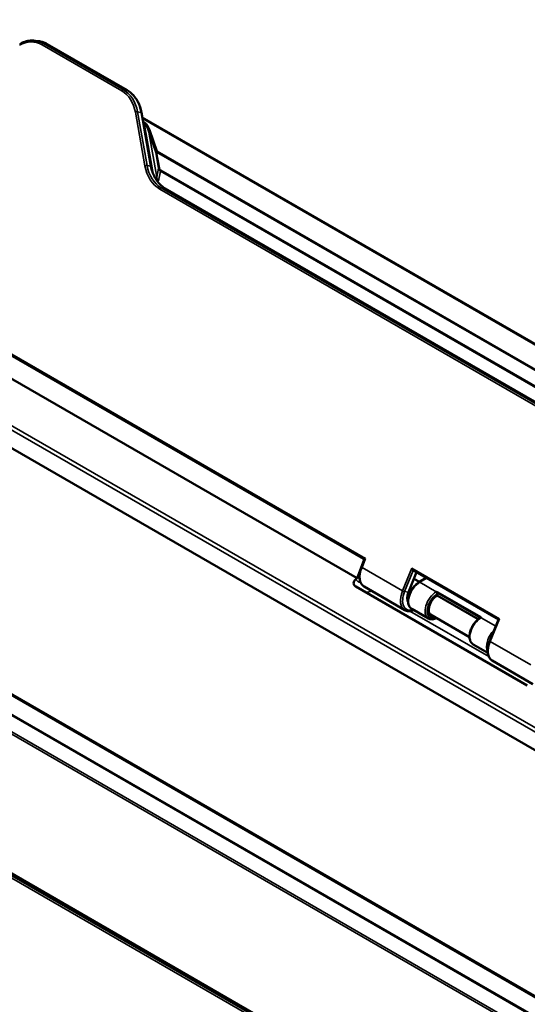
# Paper-space layout 'Sheet_1' of a CAD drawing. Header units: millimetres. Extents: x 0.8 to 58.3, y 0.8 to 58.3.
# Tile 5 of 128: x 10.1 to 12.7, y 10.9 to 16. Entities that reach past the tile are written whole.
import ezdxf

# ---------------------------------------------------------------- set-up
doc = ezdxf.new("R2010")
doc.units = ezdxf.units.MM
doc.layers.add('Visible (ISO)', color=7, linetype='Continuous', lineweight=50)
doc.layers.add('Visible Narrow (ISO)', color=7, linetype='Continuous', lineweight=35)

psp = doc.layouts.new('Sheet_1')

# ---------------------------------------------------------------- linework, layer by layer
at = {"layer": 'Visible (ISO)'}
for p, q in [((14.9262, 10.99081), (4.31787, 17.11553)), ((14.07479, 10.19929), (3.23173, 16.45954)), ((10.16599, 15.93491), (10.18501, 15.93253)), ((10.64571, 15.67728), (10.23008, 15.91724)), ((3.03021, 15.63905), (13.99872, 9.30638)), ((11.8792, 13.23325), (7.82524, 15.57381)), ((10.77034, 15.28081), (10.72071, 15.5608)), ((7.83871, 15.44434), (11.84445, 13.13163)), ((15.53044, 12.45951), (10.84418, 15.16513)), ((11.84445, 13.13163), (11.8823, 13.22868)), ((11.86784, 13.19021), (11.88198, 13.22519)), ((12.1546, 13.1626), (12.11304, 13.05977)), ((12.13596, 13.17336), (12.58118, 12.91631)), ((11.84445, 13.13163), (11.83805, 13.12647)), ((12.16951, 13.11236), (12.14096, 13.12884)), ((12.20556, 13.13318), (12.16728, 13.11107)), ((12.73185, 12.57184), (11.83782, 13.08801)), ((12.09301, 12.96559), (11.88144, 13.08774)), ((12.26309, 13.04479), (12.26309, 13.05122)), ((12.47527, 12.91774), (12.26146, 13.04118)), ((12.21618, 12.92175), (12.12988, 12.97158)), ((12.43064, 12.82521), (12.22799, 12.94221)), ((12.5814, 12.91687), (12.53597, 12.80447)), ((12.52588, 12.74295), (12.45003, 12.78674)), ((12.76115, 12.57984), (12.54957, 12.70199))]:
    psp.add_line(p, q, dxfattribs=at)
for centre, major_axis, ratio, start_param, end_param in [((11.89396, 13.23382), (-0.01481, -0.0005), 0.0540282, 0.0864081, 0.0920528), ((11.89396, 13.23382), (-0.01481, -0.0005), 0.0540282, 5.0373505, 5.7108484), ((11.89396, 13.23382), (-0.01207, -0.01078), 0.2277033, 4.9081749, 5.5816728), ((12.13449, 13.1833), (0.00354, -0.0103), 0.4027535, 4.5171222, 5.8493667), ((12.25752, 13.05443), (0.00394, -0.00682), 0.5773503, 0.7853982, 1.3089969), ((12.25752, 13.048), (0.00394, -0.00682), 0.5773503, 0.2617994, 0.7853982), ((12.49137, 12.91942), (-0.00394, 0.00682), 0.5773503, 5.4977871, 6.2831853), ((12.59104, 12.91971), (-0.00968, -0.00333), 0.2274965, 5.1462076, 6.0879185)]:
    psp.add_ellipse(centre, major_axis=major_axis, ratio=ratio, start_param=start_param, end_param=end_param, dxfattribs=at)
for points, knots in [([(10.16599, 15.93491), (10.1606, 15.93559), (10.15515, 15.93589), (10.14425, 15.93574), (10.13878, 15.93528), (10.12791, 15.93362), (10.1225, 15.93242), (10.1118, 15.92928), (10.10652, 15.92735), (10.09614, 15.92279), (10.09104, 15.92016), (10.08607, 15.9172)], [1.89330205, 1.89330205, 1.89330205, 1.89330205, 2.00401252, 2.00401252, 2.11472298, 2.11472298, 2.22543345, 2.22543345, 2.33614391, 2.33614391, 2.44685438, 2.44685438, 2.44685438, 2.44685438]), ([(10.18501, 15.93253), (10.18816, 15.93213), (10.19129, 15.93161), (10.19749, 15.93031), (10.20057, 15.92953), (10.20668, 15.92773), (10.2097, 15.92671), (10.21566, 15.92441), (10.21861, 15.92314), (10.22441, 15.92037), (10.22727, 15.91886), (10.23008, 15.91724)], [4.38988325, 4.38988325, 4.38988325, 4.38988325, 4.4543844, 4.4543844, 4.51888555, 4.51888555, 4.58338669, 4.58338669, 4.64788784, 4.64788784, 4.71238898, 4.71238898, 4.71238898, 4.71238898]), ([(10.64571, 15.67728), (10.65334, 15.67287), (10.6606, 15.66762), (10.67415, 15.6556), (10.68045, 15.64883), (10.69191, 15.63401), (10.69708, 15.62595), (10.70613, 15.6088), (10.71001, 15.5997), (10.71641, 15.58075), (10.71892, 15.57089), (10.72071, 15.5608)], [4.71238898, 4.71238898, 4.71238898, 4.71238898, 4.88760059, 4.88760059, 5.0628122, 5.0628122, 5.23802381, 5.23802381, 5.41323542, 5.41323542, 5.58844703, 5.58844703, 5.58844703, 5.58844703]), ([(10.77034, 15.28081), (10.77215, 15.27059), (10.77469, 15.26064), (10.78112, 15.24157), (10.78502, 15.23246), (10.79405, 15.21535), (10.79917, 15.20737), (10.81047, 15.19276), (10.81664, 15.18613), (10.82983, 15.17444), (10.83685, 15.16936), (10.84418, 15.16513)], [3.83633093, 3.83633093, 3.83633093, 3.83633093, 4.01154254, 4.01154254, 4.18675415, 4.18675415, 4.36196576, 4.36196576, 4.53717737, 4.53717737, 4.71238898, 4.71238898, 4.71238898, 4.71238898]), ([(11.88206, 13.2254), (11.88214, 13.22562), (11.88221, 13.22588), (11.88235, 13.22656), (11.8824, 13.22702), (11.8824, 13.22817), (11.8823, 13.22888), (11.88185, 13.23033), (11.88146, 13.23106), (11.88072, 13.23202), (11.88044, 13.23232), (11.87985, 13.23285), (11.87953, 13.23308), (11.87923, 13.23325)], [0.000964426, 0.000964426, 0.000964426, 0.000964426, 0.003615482, 0.003615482, 0.007696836, 0.007696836, 0.013806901, 0.013806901, 0.020902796, 0.020902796, 0.024679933, 0.024679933, 0.028597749, 0.028597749, 0.028597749, 0.028597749]), ([(11.86784, 13.19021), (11.86447, 13.18187), (11.86183, 13.17342), (11.8582, 13.15679), (11.85722, 13.14862), (11.85703, 13.13305), (11.85783, 13.12565), (11.86131, 13.11206), (11.86401, 13.10587), (11.87135, 13.09526), (11.87602, 13.09087), (11.88144, 13.08774)], [6.2831853, 6.2831853, 6.2831853, 6.2831853, 6.5496342, 6.5496342, 6.8160831, 6.8160831, 7.082532, 7.082532, 7.3489809, 7.3489809, 7.6154298, 7.6154298, 7.6154298, 7.6154298]), ([(11.83782, 13.08801), (11.83598, 13.08907), (11.83433, 13.09028), (11.83137, 13.09302), (11.83009, 13.09457), (11.82722, 13.09926), (11.8263, 13.10261), (11.82642, 13.10957), (11.82744, 13.11311), (11.83138, 13.1201), (11.83434, 13.12347), (11.83805, 13.12647)], [-0.15940288, -0.15940288, -0.15940288, -0.15940288, -0.13957154, -0.13957154, -0.11847709, -0.11847709, -0.07969337, -0.07969337, -0.04088122, -0.04088122, -0.000001, -0.000001, -0.000001, -0.000001]), ([(12.16728, 13.11107), (12.1607, 13.10727), (12.15428, 13.10229), (12.14228, 13.09053), (12.13671, 13.08376), (12.12692, 13.06914), (12.1227, 13.0613), (12.11599, 13.04527), (12.1135, 13.03707), (12.11054, 13.02103), (12.11008, 13.01319), (12.11143, 12.99863), (12.11323, 12.99189), (12.11908, 12.98075), (12.12295, 12.97621), (12.12842, 12.97246), (12.12914, 12.972), (12.12988, 12.97158)], [4.712389, 4.712389, 4.712389, 4.712389, 5.0483288, 5.0483288, 5.3830928, 5.3830928, 5.7158253, 5.7158253, 6.0489591, 6.0489591, 6.3845585, 6.3845585, 6.718522, 6.718522, 7.0237124, 7.0237124, 7.0685835, 7.0685835, 7.0685835, 7.0685835]), ([(12.11304, 13.05977), (12.11101, 13.05475), (12.10944, 13.0497), (12.10732, 13.03997), (12.10677, 13.03528), (12.10666, 13.0267), (12.10711, 13.02281), (12.1086, 13.01702), (12.10945, 13.01487), (12.11045, 13.01306)], [6.28318531, 6.28318531, 6.28318531, 6.28318531, 6.5496342, 6.5496342, 6.8160831, 6.8160831, 7.082532, 7.082532, 7.28056127, 7.28056127, 7.28056127, 7.28056127]), ([(12.25752, 13.06086), (12.25752, 13.06086), (12.25752, 13.06086), (12.25752, 13.06086), (12.25752, 13.06086), (12.25752, 13.06086), (12.25752, 13.06086), (12.25753, 13.06086), (12.25753, 13.06086), (12.25753, 13.06086), (12.25753, 13.06086), (12.25753, 13.06086), (12.25753, 13.06086), (12.25754, 13.06086), (12.25754, 13.06086), (12.25754, 13.06086), (12.25754, 13.06086), (12.25754, 13.06086), (12.25754, 13.06086), (12.25755, 13.06086), (12.25755, 13.06086), (12.25755, 13.06086), (12.25756, 13.06086), (12.25756, 13.06086), (12.25757, 13.06086), (12.25758, 13.06086), (12.25758, 13.06085), (12.25759, 13.06085), (12.2576, 13.06085), (12.25762, 13.06084), (12.25764, 13.06084), (12.25767, 13.06082), (12.25769, 13.06081), (12.25773, 13.06078), (12.25773, 13.06078), (12.25775, 13.06077), (12.25776, 13.06076), (12.2578, 13.06073), (12.25783, 13.06071), (12.25794, 13.06064), (12.25802, 13.06059), (12.25823, 13.06044), (12.25834, 13.06036), (12.25867, 13.06011), (12.25887, 13.05993), (12.25951, 13.05934), (12.25993, 13.05889), (12.26082, 13.05779), (12.26126, 13.05712), (12.2619, 13.0559), (12.26214, 13.05538), (12.26234, 13.05486)], [-0.000001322, -0.000001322, -0.000001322, -0.000001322, 0, 0, 0.000005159, 0.000005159, 0.000010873, 0.000010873, 0.000016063, 0.000016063, 0.000028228, 0.000028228, 0.000034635, 0.000034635, 0.000045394, 0.000045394, 0.000052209, 0.000052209, 0.000062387, 0.000062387, 0.000078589, 0.000078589, 0.00010247, 0.00010247, 0.000131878, 0.000131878, 0.00016905, 0.00016905, 0.000238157, 0.000238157, 0.000360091, 0.000360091, 0.000604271, 0.000604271, 0.000671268, 0.000671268, 0.000748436, 0.000748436, 0.001026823, 0.001026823, 0.001739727, 0.001739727, 0.002590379, 0.002590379, 0.004211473, 0.004211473, 0.007618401, 0.007618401, 0.011881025, 0.011881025, 0.014915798, 0.014915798, 0.014915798, 0.014915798]), ([(12.22799, 12.94221), (12.22479, 12.94406), (12.22213, 12.94718), (12.21902, 12.95549), (12.21822, 12.95974), (12.21796, 12.96923), (12.21845, 12.9744), (12.22072, 12.98529), (12.22252, 12.99102), (12.22729, 13.0024), (12.23027, 13.00806), (12.23713, 13.01867), (12.241, 13.02361), (12.24915, 13.03222), (12.25343, 13.0359), (12.25902, 13.03971), (12.26037, 13.04056), (12.2617, 13.04132)], [5.4977871, 5.4977871, 5.4977871, 5.4977871, 5.9418406, 5.9418406, 6.2527106, 6.2527106, 6.5502477, 6.5502477, 6.85123, 6.85123, 7.1554982, 7.1554982, 7.4603894, 7.4603894, 7.7630263, 7.7630263, 7.8598772, 7.8598772, 7.8598772, 7.8598772]), ([(12.2617, 13.04132), (12.26182, 13.04139), (12.26196, 13.04151), (12.26218, 13.04178), (12.26226, 13.04189), (12.26234, 13.042)], [0.0087866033, 0.0087866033, 0.0087866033, 0.0087866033, 0.0104815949, 0.0104815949, 0.0113267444, 0.0113267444, 0.0113267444, 0.0113267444]), ([(12.09301, 12.96559), (12.09871, 12.9623), (12.10521, 12.96043), (12.11929, 12.95957), (12.12693, 12.96076), (12.13649, 12.96399), (12.13841, 12.96473), (12.14033, 12.96555)], [1.33224448, 1.33224448, 1.33224448, 1.33224448, 1.61247926, 1.61247926, 1.91338034, 1.91338034, 1.98890015, 1.98890015, 1.98890015, 1.98890015]), ([(12.25919, 12.9242), (12.25685, 12.92295), (12.2545, 12.92186), (12.24901, 12.91969), (12.24586, 12.91874), (12.23961, 12.91748), (12.23649, 12.91716), (12.23035, 12.91723), (12.22734, 12.91762), (12.22154, 12.91913), (12.21876, 12.92027), (12.21618, 12.92175)], [4.75085469, 4.75085469, 4.75085469, 4.75085469, 4.86946861, 4.86946861, 5.02654825, 5.02654825, 5.18362788, 5.18362788, 5.34070751, 5.34070751, 5.49778714, 5.49778714, 5.49778714, 5.49778714]), ([(12.45003, 12.78674), (12.44558, 12.78931), (12.44176, 12.79294), (12.4356, 12.80199), (12.43337, 12.80751), (12.43059, 12.82025), (12.43025, 12.8276), (12.43164, 12.84314), (12.43342, 12.85135), (12.43884, 12.86764), (12.44248, 12.87572), (12.45123, 12.89102), (12.45634, 12.89824), (12.46758, 12.91116), (12.47371, 12.91685), (12.48251, 12.92322), (12.48496, 12.92481), (12.48743, 12.92624)], [5.4977871, 5.4977871, 5.4977871, 5.4977871, 5.7690143, 5.7690143, 6.0631489, 6.0631489, 6.3913589, 6.3913589, 6.7276456, 6.7276456, 7.0615454, 7.0615454, 7.3941225, 7.3941225, 7.7279114, 7.7279114, 7.8539816, 7.8539816, 7.8539816, 7.8539816]), ([(12.53597, 12.80447), (12.5326, 12.79613), (12.52996, 12.78767), (12.52634, 12.77104), (12.52535, 12.76287), (12.52516, 12.7473), (12.52596, 12.7399), (12.52945, 12.72632), (12.53214, 12.72012), (12.53948, 12.70952), (12.54415, 12.70512), (12.54957, 12.70199)], [6.2831853, 6.2831853, 6.2831853, 6.2831853, 6.5496342, 6.5496342, 6.8160831, 6.8160831, 7.082532, 7.082532, 7.3489809, 7.3489809, 7.6154298, 7.6154298, 7.6154298, 7.6154298])]:
    psp.add_open_spline(points, degree=3, knots=knots, dxfattribs=at)
at = {"layer": 'Visible Narrow (ISO)'}
for p, q in [((14.98822, 11.0728), (4.23153, 17.28318)), ((4.24525, 17.25223), (14.9761, 11.05677)), ((14.07041, 10.09706), (3.07582, 16.44479)), ((3.07674, 16.43787), (14.06161, 10.09576)), ((3.20555, 16.46663), (14.08097, 10.18771)), ((3.0364, 16.36365), (14.00491, 10.03098)), ((14.00871, 10.04113), (3.0402, 16.3738)), ((10.62565, 15.68001), (10.21001, 15.91998)), ((10.21001, 15.91998), (10.22903, 15.91759)), ((10.20236, 15.91341), (10.61799, 15.67344)), ((10.22903, 15.91759), (10.64467, 15.67762)), ((10.62565, 15.68001), (10.64467, 15.67762)), ((13.99597, 9.28661), (3.02746, 15.61928)), ((3.02777, 15.64459), (13.99627, 9.31192)), ((13.99977, 9.29676), (3.03126, 15.62943)), ((11.8892, 13.23442), (7.8136, 15.58747)), ((10.68918, 15.56241), (10.73881, 15.28242)), ((10.74969, 15.28394), (10.70006, 15.56393)), ((10.70006, 15.56393), (10.71909, 15.56154)), ((10.71909, 15.56154), (10.76872, 15.28155)), ((15.81084, 12.60013), (10.72503, 15.53642)), ((10.72637, 15.52884), (15.80629, 12.59595)), ((10.73725, 15.50907), (10.72904, 15.51382)), ((10.73023, 15.50707), (10.73467, 15.50451)), ((10.73467, 15.50451), (10.78121, 15.24208)), ((10.75909, 15.45819), (10.7954, 15.35212)), ((10.75909, 15.45819), (10.80062, 15.22402)), ((10.80204, 15.35874), (10.76573, 15.4648)), ((10.81404, 15.27191), (10.79946, 15.35418)), ((10.79946, 15.35418), (15.71463, 12.5164)), ((15.71721, 12.52097), (10.80204, 15.35874)), ((10.7954, 15.35212), (10.80999, 15.26986)), ((10.76872, 15.28155), (10.74969, 15.28394)), ((10.80062, 15.22402), (10.80999, 15.26986)), ((10.80984, 15.20477), (10.81997, 15.2543)), ((10.81997, 15.2543), (15.59211, 12.4991)), ((15.59333, 12.50482), (10.82118, 15.26002)), ((10.81646, 15.1613), (15.50273, 12.45568)), ((15.51038, 12.46225), (10.82411, 15.16787)), ((10.84313, 15.16548), (10.82411, 15.16787)), ((10.84313, 15.16548), (15.5294, 12.45986)), ((11.87039, 13.18786), (11.8892, 13.23442)), ((12.08196, 13.06571), (11.87039, 13.18786)), ((12.12973, 13.1839), (12.08196, 13.06571)), ((12.09228, 13.0619), (12.13708, 13.17272)), ((12.15328, 13.16336), (12.11131, 13.05951)), ((12.58629, 12.92031), (12.12973, 13.1839)), ((12.17122, 13.11068), (12.20787, 13.13184)), ((12.25752, 13.06086), (12.17122, 13.11068)), ((12.11131, 13.05951), (12.09228, 13.0619)), ((12.26234, 13.05486), (12.48629, 12.92557)), ((12.48933, 12.93024), (12.26513, 13.05968)), ((12.47623, 12.91852), (12.26234, 13.042)), ((12.12013, 12.96017), (12.53132, 12.72276)), ((12.56731, 12.882), (12.49137, 12.92585)), ((12.53852, 12.80212), (12.58629, 12.92031)), ((12.75009, 12.67996), (12.53852, 12.80212))]:
    psp.add_line(p, q, dxfattribs=at)
for centre, major_axis, ratio, start_param, end_param in [((10.13867, 15.75582), (0.02159, 0.17188), 0.7933744, 5.9606796, 6.8367376), ((10.14342, 15.75522), (0.02257, 0.17969), 0.7933744, 5.9606796, 6.2831853), ((10.16244, 15.75283), (0.02257, 0.17969), 0.7933744, 5.9606796, 6.2831853), ((10.20712, 15.91281), (0.00394, 0.00682), 0.5773503, 0.2385518, 1.8093482), ((10.22614, 15.91042), (0.00394, 0.00682), 0.5773503, 0, 0.2385518), ((10.62275, 15.67285), (0.00394, 0.00682), 0.5773503, 0.2385518, 1.8093482), ((10.5543, 15.51585), (0.02159, 0.17188), 0.7933744, 5.0846215, 5.9606796), ((10.55906, 15.51526), (0.02257, 0.17969), 0.7933744, 5.0846215, 5.9606796), ((10.64177, 15.67046), (0.00394, 0.00682), 0.5773503, 0, 0.2385518), ((10.57808, 15.51287), (0.02257, 0.17969), 0.7933744, 5.0846215, 5.9606796), ((10.69393, 15.56181), (-0.00775, -0.00137), 0.2213941, 3.7621346, 5.332931), ((10.71296, 15.55942), (0.00775, 0.00137), 0.2213941, 0, 0.620542), ((10.7418, 15.50361), (0.00591, 0.01023), 0.5773503, 1.3613568, 1.8093482), ((10.72939, 15.36989), (-0.00316, 0.14222), 0.3603183, 5.4349913, 6.0677401), ((10.73393, 15.36443), (-0.00941, 0.14376), 0.2814828, 5.4042449, 6.0369937), ((10.77028, 15.45934), (-0.01117, -0.00383), 0.5756383, 4.9286678, 5.901661), ((10.80659, 15.35328), (-0.01117, -0.00383), 0.5756383, 4.9286678, 5.901661), ((10.80659, 15.35328), (-0.01163, -0.00206), 0.221438, 5.3329167, 5.9656655), ((10.80659, 15.35328), (0.00591, 0.01023), 0.5773503, 1.3613568, 1.8093482), ((10.74356, 15.28183), (-0.00775, -0.00137), 0.2213941, 3.7621346, 5.332931), ((10.88595, 15.33321), (-0.02355, -0.1875), 0.7933744, 5.0846215, 5.9606796), ((10.8907, 15.33262), (-0.02257, -0.17969), 0.7933744, 5.0846215, 5.9606796), ((10.76259, 15.27944), (0.00775, 0.00137), 0.2213941, 0, 0.620542), ((10.90972, 15.33023), (-0.02257, -0.17969), 0.7933744, 5.0846215, 5.9606796), ((10.82118, 15.27102), (-0.01163, -0.00206), 0.221438, 5.3329167, 5.9656655), ((10.85831, 15.30977), (-0.03916, -0.05491), 0.5445095, 5.8269885, 6.3098171), ((10.85118, 15.31066), (-0.03014, -0.05056), 0.4465149, 5.8065815, 6.2894101), ((10.82832, 15.25912), (0.00591, 0.01023), 0.5773503, 1.8093482, 2.3561945), ((10.75958, 15.21979), (0.04264, 0.00756), 0.2214382, 5.5437579, 5.965669), ((10.86313, 15.32926), (0.05388, 0.12426), 0.2582153, 2.6825918, 3.159511), ((10.82122, 15.1607), (0.00394, 0.00682), 0.5773503, 0.2385518, 1.8093482), ((10.84024, 15.15831), (0.00394, 0.00682), 0.5773503, 0, 0.2385518), ((11.89396, 13.23382), (-0.01481, -0.0005), 0.0540282, 5.7108484, 6.3695934), ((11.89396, 13.23382), (-0.01207, -0.01078), 0.2277033, 5.5816728, 5.8498852), ((11.93459, 13.1798), (-0.05315, -0.09206), 0.5773503, 4.9509408, 6.2831853), ((11.87514, 13.18726), (-0.0073, 0.00295), 0.1929347, 0, 0.941711), ((12.17122, 13.04318), (-0.04134, -0.0716), 0.5773503, 3.9269908, 6.2831853), ((12.17122, 13.10426), (-0.00394, 0.00682), 0.5773503, 5.4977871, 6.2831853), ((12.14616, 13.05764), (-0.05315, -0.09206), 0.5773503, 4.9509408, 6.2831853), ((12.15173, 13.05443), (-0.04921, -0.08524), 0.5773503, 4.9509408, 6.8566984), ((12.08672, 13.06511), (-0.0073, 0.00295), 0.1929347, 0.941711, 2.5125073), ((12.15173, 13.05443), (-0.03346, -0.05796), 0.5773503, 4.9509408, 6.0358928), ((12.10574, 13.06272), (0.0073, -0.00295), 0.1929347, 5.6540999, 6.2831853), ((12.25752, 12.99335), (-0.04134, -0.0716), 0.5773503, 3.9269908, 6.2831853), ((12.26309, 12.99014), (-0.0374, -0.06478), 0.5773503, 3.9269908, 6.9440306), ((12.26309, 12.99014), (-0.03346, -0.05796), 0.5773503, 3.9269908, 6.7731426), ((12.26513, 13.05647), (-0.00197, -0.00341), 0.5773503, 3.9269908, 5.4977871), ((12.49137, 12.85834), (-0.04134, -0.0716), 0.5773503, 3.9269908, 6.2831853), ((12.48933, 12.92702), (0.00197, 0.00341), 0.5773503, 0.7853982, 2.262006), ((12.57767, 12.80852), (-0.04134, -0.0716), 0.5773503, 4.248715, 5.9632212), ((12.60272, 12.79405), (-0.05315, -0.09206), 0.5773503, 4.9509408, 6.2831853), ((12.58323, 12.8053), (0.0374, 0.06478), 0.5773503, 1.6569765, 1.9722356), ((12.54327, 12.80152), (-0.0073, 0.00295), 0.1929347, 0, 0.941711)]:
    psp.add_ellipse(centre, major_axis=major_axis, ratio=ratio, start_param=start_param, end_param=end_param, dxfattribs=at)
for points, knots in [([(10.80984, 15.20477), (10.80961, 15.20471), (10.80938, 15.20465), (10.80915, 15.2046), (10.80882, 15.20452), (10.80848, 15.20446), (10.80814, 15.2044), (10.80731, 15.20426), (10.80648, 15.20418), (10.80566, 15.20417), (10.80459, 15.20414), (10.80354, 15.20421), (10.80248, 15.20436), (10.80215, 15.2044), (10.80182, 15.20446), (10.8015, 15.20452)], [-0.098941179, -0.098941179, -0.098941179, -0.098941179, -0.095993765, -0.095993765, -0.095993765, -0.091623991, -0.091623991, -0.091623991, -0.080918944, -0.080918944, -0.080918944, -0.06716177, -0.06716177, -0.06716177, -0.062947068, -0.062947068, -0.062947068, -0.062947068]), ([(10.80358, 15.20169), (10.80456, 15.20188), (10.8055, 15.20217), (10.80638, 15.20256), (10.80713, 15.20289), (10.80784, 15.20329), (10.80851, 15.20375), (10.80879, 15.20393), (10.80906, 15.20413), (10.80932, 15.20434), (10.80949, 15.20448), (10.80967, 15.20462), (10.80984, 15.20477)], [0.06821515, 0.06821515, 0.06821515, 0.06821515, 0.080918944, 0.080918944, 0.080918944, 0.091623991, 0.091623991, 0.091623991, 0.095993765, 0.095993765, 0.095993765, 0.098941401, 0.098941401, 0.098941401, 0.098941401]), ([(11.86263, 13.10978), (11.86103, 13.11004), (11.85947, 13.11041), (11.85598, 13.11147), (11.85409, 13.11224), (11.85126, 13.11368), (11.85027, 13.11426), (11.84929, 13.11488), (11.84929, 13.11488), (11.84816, 13.11561), (11.84709, 13.11639), (11.84503, 13.1181), (11.84404, 13.11901), (11.84216, 13.12096), (11.84127, 13.12199), (11.83959, 13.12415), (11.8388, 13.12527), (11.83805, 13.12647)], [0.52357113, 0.52357113, 0.52357113, 0.52357113, 0.59801582, 0.59801582, 0.69502122, 0.69502122, 0.75, 0.75, 0.75040769, 0.75040769, 0.81405069, 0.81405069, 0.87749744, 0.87749744, 0.93974456, 0.93974456, 1, 1, 1, 1]), ([(11.91885, 13.06614), (11.91439, 13.06407), (11.90447, 13.06026), (11.89491, 13.05841), (11.8898, 13.058)], [0.08194739, 0.08194739, 0.08194739, 0.08194739, 0.2, 0.34612964, 0.34612964, 0.34612964, 0.34612964]), ([(12.26513, 13.05968), (12.26324, 13.06077), (12.26021, 13.06087), (12.25756, 13.06086), (12.25754, 13.06086), (12.25752, 13.06086)], [0.053193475, 0.053193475, 0.053193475, 0.053193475, 0.073554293, 0.073554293, 0.073695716, 0.073695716, 0.073695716, 0.073695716]), ([(12.49137, 12.92585), (12.49137, 12.92586), (12.49137, 12.92587), (12.49138, 12.9274), (12.49122, 12.92915), (12.48933, 12.93024)], [-0.000141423, -0.000141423, -0.000141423, -0.000141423, 0, 0, 0.020360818, 0.020360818, 0.020360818, 0.020360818])]:
    psp.add_open_spline(points, degree=3, knots=knots, dxfattribs=at)

doc.saveas('drawing.dxf')
